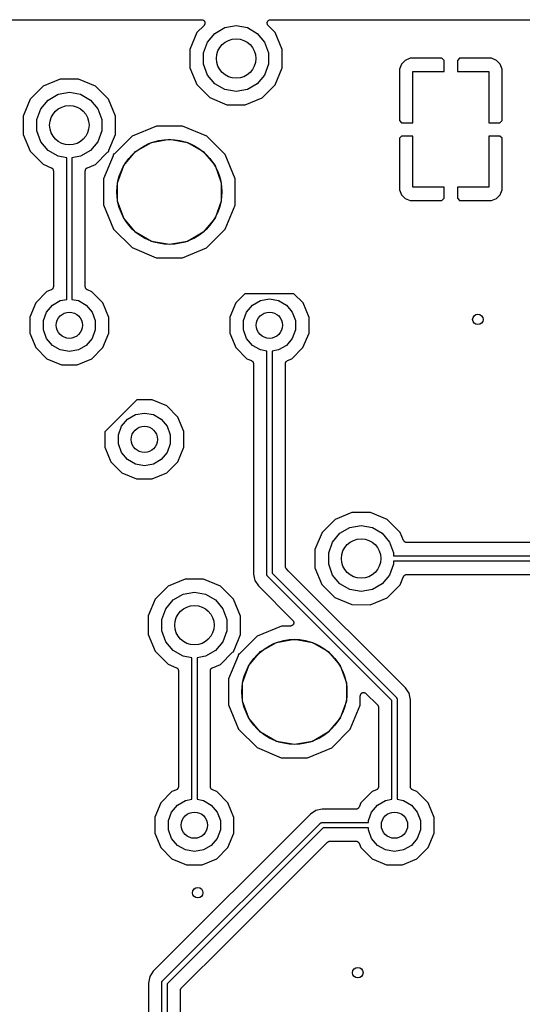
# Model space of a CAD drawing. Extents: x 88 to 361, y -189 to -115.
# Tile 35 of 36: x 323 to 342, y -155 to -117. Entities that reach past the tile are written whole.
import ezdxf

# ---------------------------------------------------------------- set-up
doc = ezdxf.new("R2010")
doc.units = 0
doc.header["$MEASUREMENT"] = 0
doc.layers.add('BLACK', color=7, linetype='CONTINUOUS')

msp = doc.modelspace()

# ---------------------------------------------------------------- linework, layer by layer
at = {"layer": 'Black'}
for p, q in [((313.414, -117.264), (329.841, -117.264)), ((329.841, -117.264), (329.857, -117.267)), ((329.857, -117.267), (329.874, -117.269)), ((329.874, -117.269), (329.879, -117.271)), ((329.879, -117.271), (329.884, -117.272)), ((329.884, -117.272), (329.899, -117.28)), ((329.899, -117.28), (329.914, -117.287)), ((329.914, -117.287), (329.918, -117.291)), ((329.918, -117.291), (329.923, -117.294)), ((329.923, -117.294), (329.933, -117.307)), ((329.933, -117.307), (329.945, -117.318)), ((329.945, -117.318), (329.947, -117.324)), ((329.947, -117.324), (329.951, -117.328)), ((329.951, -117.328), (329.957, -117.343)), ((329.957, -117.343), (329.964, -117.358)), ((329.966, -117.413), (329.96, -117.429)), ((329.964, -117.358), (329.964, -117.364)), ((329.964, -117.364), (329.966, -117.369)), ((329.966, -117.369), (329.966, -117.386)), ((329.966, -117.386), (329.967, -117.402)), ((329.967, -117.402), (329.966, -117.408)), ((329.966, -117.408), (329.966, -117.413)), ((332.338, -117.402), (332.339, -117.386)), ((332.339, -117.408), (332.338, -117.402)), ((332.339, -117.369), (332.341, -117.364)), ((332.339, -117.386), (332.339, -117.369)), ((332.339, -117.413), (332.339, -117.408)), ((332.345, -117.429), (332.339, -117.413)), ((332.341, -117.358), (332.348, -117.343)), ((332.341, -117.364), (332.341, -117.358)), ((332.348, -117.343), (332.354, -117.328)), ((332.354, -117.328), (332.358, -117.323)), ((332.358, -117.323), (332.36, -117.318)), ((332.36, -117.318), (332.372, -117.307)), ((332.372, -117.307), (332.382, -117.294)), ((332.382, -117.294), (332.387, -117.291)), ((332.387, -117.291), (332.391, -117.287)), ((332.391, -117.287), (332.406, -117.28)), ((332.406, -117.28), (332.421, -117.272)), ((332.421, -117.272), (332.426, -117.271)), ((332.426, -117.271), (332.431, -117.269)), ((332.431, -117.269), (332.448, -117.267)), ((332.448, -117.267), (332.464, -117.264)), ((332.464, -117.264), (361.24, -117.264)), ((329.663, -117.748), (329.395, -118.394)), ((329.931, -117.481), (329.663, -117.748)), ((329.94, -117.467), (329.931, -117.481)), ((329.951, -117.455), (329.94, -117.467)), ((329.953, -117.45), (329.951, -117.455)), ((329.956, -117.445), (329.953, -117.45)), ((329.96, -117.429), (329.956, -117.445)), ((330.066, -118.118), (330.346, -117.784)), ((330.346, -117.784), (330.723, -117.566)), ((330.723, -117.566), (331.152, -117.491)), ((331.152, -117.491), (331.582, -117.566)), ((331.582, -117.566), (331.959, -117.784)), ((331.959, -117.784), (332.239, -118.118)), ((332.349, -117.445), (332.345, -117.429)), ((332.352, -117.449), (332.349, -117.445)), ((332.354, -117.455), (332.352, -117.449)), ((332.365, -117.467), (332.354, -117.455)), ((332.374, -117.481), (332.365, -117.467)), ((332.643, -117.751), (332.374, -117.481)), ((332.91, -118.397), (332.643, -117.751)), ((329.917, -118.527), (330.066, -118.118)), ((332.239, -118.118), (332.388, -118.527)), ((329.395, -118.394), (329.395, -119.093)), ((329.917, -118.963), (329.917, -118.527)), ((332.388, -118.527), (332.388, -118.963)), ((332.91, -119.096), (332.91, -118.397)), ((337.59, -118.813), (337.447, -118.956)), ((337.777, -118.736), (337.59, -118.813)), ((338.99, -118.736), (337.777, -118.736)), ((339.074, -118.82), (338.99, -118.736)), ((339.074, -119.244), (339.074, -118.82)), ((339.666, -118.736), (339.582, -118.82)), ((339.582, -118.82), (339.582, -119.244)), ((340.879, -118.736), (339.666, -118.736)), ((341.066, -118.813), (340.879, -118.736)), ((341.209, -118.956), (341.066, -118.813)), ((329.395, -119.093), (329.662, -119.739)), ((330.066, -119.372), (329.917, -118.963)), ((332.388, -118.963), (332.239, -119.372)), ((332.642, -119.742), (332.91, -119.096)), ((337.447, -118.956), (337.37, -119.143)), ((337.37, -119.143), (337.37, -121.105)), ((337.878, -121.19), (337.878, -119.244)), ((337.878, -119.244), (339.074, -119.244)), ((339.582, -119.244), (340.778, -119.244)), ((340.778, -119.244), (340.778, -121.19)), ((341.286, -119.143), (341.209, -118.956)), ((341.286, -121.105), (341.286, -119.143)), ((324.454, -119.527), (323.808, -119.794)), ((325.154, -119.528), (324.454, -119.527)), ((325.799, -119.796), (325.154, -119.528)), ((330.346, -119.706), (330.066, -119.372)), ((332.239, -119.372), (331.959, -119.706)), ((323.808, -119.794), (323.313, -120.288)), ((324.373, -120.106), (324.803, -120.031)), ((324.803, -120.031), (325.232, -120.106)), ((326.293, -120.291), (325.799, -119.796)), ((329.662, -119.739), (330.156, -120.234)), ((330.723, -119.924), (330.346, -119.706)), ((331.152, -119.999), (330.723, -119.924)), ((331.582, -119.924), (331.152, -119.999)), ((331.959, -119.706), (331.582, -119.924)), ((332.147, -120.236), (332.642, -119.742)), ((323.313, -120.288), (323.045, -120.934)), ((323.716, -120.658), (323.996, -120.324)), ((323.996, -120.324), (324.373, -120.106)), ((325.232, -120.106), (325.609, -120.324)), ((325.609, -120.324), (325.889, -120.658)), ((326.56, -120.937), (326.293, -120.291)), ((330.156, -120.234), (330.801, -120.502)), ((331.501, -120.503), (332.147, -120.236)), ((323.567, -121.067), (323.716, -120.658)), ((325.889, -120.658), (326.038, -121.067)), ((330.801, -120.502), (331.501, -120.503)), ((323.045, -120.934), (323.045, -121.633)), ((323.567, -121.503), (323.567, -121.067)), ((326.038, -121.067), (326.038, -121.503)), ((326.56, -121.636), (326.56, -120.937)), ((337.37, -121.105), (337.454, -121.19)), ((341.202, -121.19), (341.286, -121.105)), ((323.716, -121.912), (323.567, -121.503)), ((326.038, -121.503), (325.889, -121.912)), ((328.116, -121.317), (327.194, -121.698)), ((329.114, -121.317), (328.116, -121.317)), ((330.035, -121.7), (329.114, -121.317)), ((337.454, -121.19), (337.878, -121.19)), ((340.778, -121.19), (341.202, -121.19)), ((323.045, -121.633), (323.312, -122.279)), ((323.996, -122.246), (323.716, -121.912)), ((325.889, -121.912), (325.609, -122.246)), ((326.312, -122.232), (326.56, -121.636)), ((327.194, -121.698), (326.519, -122.371)), ((327.926, -121.938), (328.613, -121.817)), ((328.613, -121.817), (329.299, -121.938)), ((330.154, -121.819), (330.035, -121.7)), ((330.74, -122.406), (330.154, -121.819)), ((337.454, -121.698), (337.37, -121.782)), ((337.37, -121.782), (337.37, -123.745)), ((337.878, -121.698), (337.454, -121.698)), ((337.878, -123.644), (337.878, -121.698)), ((340.778, -121.698), (340.778, -123.644)), ((341.202, -121.698), (340.778, -121.698)), ((341.286, -121.782), (341.202, -121.698)), ((341.286, -123.745), (341.286, -121.782)), ((323.312, -122.279), (323.806, -122.774)), ((324.373, -122.464), (323.996, -122.246)), ((325.609, -122.246), (325.232, -122.464)), ((326.276, -122.303), (326.291, -122.291)), ((326.291, -122.291), (326.294, -122.29)), ((326.294, -122.29), (326.296, -122.289)), ((326.296, -122.289), (326.304, -122.286)), ((326.303, -122.27), (326.308, -122.251)), ((326.303, -122.272), (326.303, -122.27)), ((326.303, -122.275), (326.303, -122.272)), ((326.304, -122.286), (326.303, -122.275)), ((326.308, -122.251), (326.312, -122.232)), ((326.874, -122.821), (327.322, -122.287)), ((327.322, -122.287), (327.926, -121.938)), ((329.299, -121.938), (329.903, -122.287)), ((329.903, -122.287), (330.351, -122.821)), ((324.702, -122.522), (324.373, -122.464)), ((324.702, -127.919), (324.702, -122.522)), ((325.232, -122.464), (324.902, -122.522)), ((324.902, -122.522), (324.902, -127.919)), ((325.797, -122.776), (326.26, -122.314)), ((326.467, -122.452), (326.105, -123.324)), ((326.26, -122.314), (326.276, -122.303)), ((326.471, -122.434), (326.467, -122.452)), ((326.476, -122.415), (326.471, -122.434)), ((326.483, -122.396), (326.475, -122.398)), ((326.475, -122.398), (326.476, -122.409)), ((326.476, -122.409), (326.476, -122.412)), ((326.476, -122.412), (326.476, -122.415)), ((326.486, -122.394), (326.483, -122.396)), ((326.488, -122.393), (326.486, -122.394)), ((326.504, -122.382), (326.488, -122.393)), ((326.519, -122.371), (326.504, -122.382)), ((331.121, -123.328), (330.74, -122.406)), ((323.806, -122.774), (324.116, -122.903)), ((324.116, -122.903), (324.123, -122.908)), ((324.123, -122.908), (324.131, -122.911)), ((324.131, -122.911), (324.142, -122.919)), ((324.142, -122.919), (324.153, -122.927)), ((324.153, -122.927), (324.158, -122.934)), ((324.158, -122.934), (324.165, -122.939)), ((324.165, -122.939), (324.172, -122.951)), ((324.172, -122.951), (324.18, -122.962)), ((324.18, -122.962), (324.183, -122.97)), ((324.183, -122.97), (324.187, -122.977)), ((324.187, -122.977), (324.189, -122.991)), ((324.189, -122.991), (324.193, -123.004)), ((324.193, -123.004), (324.193, -123.012)), ((324.193, -123.012), (324.195, -123.021)), ((324.195, -123.021), (324.195, -127.44)), ((325.411, -123.021), (325.412, -123.012)), ((325.411, -127.44), (325.411, -123.021)), ((325.412, -123.004), (325.416, -122.991)), ((325.412, -123.012), (325.412, -123.004)), ((325.416, -122.991), (325.418, -122.977)), ((325.418, -122.977), (325.422, -122.97)), ((325.422, -122.97), (325.425, -122.962)), ((325.425, -122.962), (325.433, -122.951)), ((325.433, -122.951), (325.44, -122.939)), ((325.44, -122.939), (325.447, -122.933)), ((325.447, -122.933), (325.452, -122.927)), ((325.452, -122.927), (325.463, -122.919)), ((325.463, -122.919), (325.474, -122.911)), ((325.474, -122.911), (325.482, -122.908)), ((325.482, -122.908), (325.489, -122.903)), ((325.489, -122.903), (325.797, -122.776)), ((326.635, -123.476), (326.874, -122.821)), ((330.351, -122.821), (330.59, -123.476)), ((326.105, -123.324), (326.104, -124.322)), ((331.12, -124.326), (331.121, -123.328)), ((326.635, -124.174), (326.635, -123.476)), ((330.59, -123.476), (330.59, -124.174)), ((337.37, -123.745), (337.447, -123.932)), ((339.074, -123.644), (337.878, -123.644)), ((339.074, -124.067), (339.074, -123.644)), ((340.778, -123.644), (339.582, -123.644)), ((339.582, -123.644), (339.582, -124.067)), ((341.209, -123.932), (341.286, -123.745)), ((326.874, -124.829), (326.635, -124.174)), ((330.59, -124.174), (330.351, -124.829)), ((337.447, -123.932), (337.59, -124.074)), ((337.59, -124.074), (337.777, -124.152)), ((337.777, -124.152), (338.99, -124.152)), ((338.99, -124.152), (339.074, -124.067)), ((339.582, -124.067), (339.666, -124.152)), ((339.666, -124.152), (340.879, -124.152)), ((340.879, -124.152), (341.066, -124.074)), ((341.066, -124.074), (341.209, -123.932)), ((326.104, -124.322), (326.485, -125.244)), ((330.737, -125.248), (331.12, -124.326)), ((327.322, -125.363), (326.874, -124.829)), ((330.351, -124.829), (329.903, -125.363)), ((326.485, -125.244), (327.19, -125.95)), ((330.031, -125.952), (330.737, -125.248)), ((327.926, -125.712), (327.322, -125.363)), ((329.903, -125.363), (329.299, -125.712)), ((327.19, -125.95), (328.111, -126.333)), ((328.613, -125.833), (327.926, -125.712)), ((329.299, -125.712), (328.613, -125.833)), ((329.109, -126.333), (330.031, -125.952)), ((328.111, -126.333), (329.109, -126.333)), ((324.131, -127.55), (324.123, -127.552)), ((324.142, -127.541), (324.131, -127.55)), ((324.153, -127.533), (324.142, -127.541)), ((324.158, -127.527), (324.153, -127.533)), ((324.165, -127.521), (324.158, -127.527)), ((324.172, -127.509), (324.165, -127.521)), ((324.18, -127.498), (324.172, -127.509)), ((324.183, -127.49), (324.18, -127.498)), ((324.187, -127.483), (324.183, -127.49)), ((324.189, -127.469), (324.187, -127.483)), ((324.193, -127.456), (324.189, -127.469)), ((324.195, -127.44), (324.193, -127.448)), ((324.193, -127.448), (324.193, -127.456)), ((325.412, -127.448), (325.411, -127.44)), ((325.412, -127.456), (325.412, -127.448)), ((325.416, -127.47), (325.412, -127.456)), ((325.418, -127.483), (325.416, -127.47)), ((325.422, -127.49), (325.418, -127.483)), ((325.425, -127.498), (325.422, -127.49)), ((325.433, -127.509), (325.425, -127.498)), ((325.44, -127.521), (325.433, -127.509)), ((325.447, -127.527), (325.44, -127.521)), ((325.452, -127.533), (325.447, -127.527)), ((325.463, -127.541), (325.452, -127.533)), ((325.474, -127.55), (325.463, -127.541)), ((325.482, -127.553), (325.474, -127.55)), ((323.949, -127.626), (323.525, -128.05)), ((324.116, -127.557), (323.949, -127.626)), ((324.123, -127.552), (324.116, -127.557)), ((324.459, -127.962), (324.702, -127.919)), ((324.902, -127.919), (325.146, -127.962)), ((325.489, -127.557), (325.482, -127.553)), ((325.658, -127.627), (325.489, -127.557)), ((326.082, -128.052), (325.658, -127.627)), ((331.49, -127.705), (331.145, -128.05)), ((333.355, -127.705), (331.49, -127.705)), ((332.079, -127.962), (332.422, -127.901)), ((332.422, -127.901), (332.766, -127.962)), ((333.702, -128.052), (333.355, -127.705)), ((323.525, -128.05), (323.295, -128.604)), ((323.933, -128.403), (324.157, -128.136)), ((324.157, -128.136), (324.459, -127.962)), ((325.146, -127.962), (325.448, -128.136)), ((325.448, -128.136), (325.672, -128.403)), ((326.311, -128.606), (326.082, -128.052)), ((331.145, -128.05), (330.915, -128.604)), ((331.553, -128.403), (331.777, -128.136)), ((331.777, -128.136), (332.079, -127.962)), ((332.766, -127.962), (333.068, -128.136)), ((333.068, -128.136), (333.292, -128.403)), ((333.931, -128.606), (333.702, -128.052)), ((323.295, -128.604), (323.294, -129.204)), ((323.814, -128.731), (323.933, -128.403)), ((325.672, -128.403), (325.791, -128.731)), ((326.31, -129.206), (326.311, -128.606)), ((330.915, -128.604), (330.914, -129.204)), ((331.434, -128.731), (331.553, -128.403)), ((333.292, -128.403), (333.411, -128.731)), ((333.93, -129.206), (333.931, -128.606)), ((323.814, -129.079), (323.814, -128.731)), ((325.791, -128.731), (325.791, -129.079)), ((331.434, -129.079), (331.434, -128.731)), ((333.411, -128.731), (333.411, -129.079)), ((323.294, -129.204), (323.523, -129.758)), ((323.933, -129.407), (323.814, -129.079)), ((324.157, -129.674), (323.933, -129.407)), ((325.672, -129.407), (325.448, -129.674)), ((325.791, -129.079), (325.672, -129.407)), ((326.08, -129.76), (326.31, -129.206)), ((330.914, -129.204), (331.143, -129.758)), ((331.553, -129.407), (331.434, -129.079)), ((331.777, -129.674), (331.553, -129.407)), ((333.292, -129.407), (333.068, -129.674)), ((333.411, -129.079), (333.292, -129.407)), ((333.7, -129.76), (333.93, -129.206)), ((323.523, -129.758), (323.947, -130.183)), ((324.459, -129.848), (324.157, -129.674)), ((325.448, -129.674), (325.146, -129.848)), ((325.656, -130.184), (326.08, -129.76)), ((331.143, -129.758), (331.567, -130.183)), ((332.079, -129.848), (331.777, -129.674)), ((333.068, -129.674), (332.766, -129.848)), ((333.276, -130.184), (333.7, -129.76)), ((324.803, -129.909), (324.459, -129.848)), ((325.146, -129.848), (324.803, -129.909)), ((332.322, -129.891), (332.079, -129.848)), ((332.322, -138.398), (332.322, -129.891)), ((332.766, -129.848), (332.522, -129.891)), ((332.522, -129.891), (332.522, -138.357)), ((323.947, -130.183), (324.501, -130.413)), ((324.501, -130.413), (325.101, -130.413)), ((325.101, -130.413), (325.656, -130.184)), ((331.567, -130.183), (331.736, -130.253)), ((331.736, -130.253), (331.743, -130.257)), ((331.743, -130.257), (331.751, -130.26)), ((331.751, -130.26), (331.762, -130.269)), ((331.762, -130.269), (331.773, -130.277)), ((331.773, -130.277), (331.778, -130.283)), ((331.778, -130.283), (331.785, -130.289)), ((331.785, -130.289), (331.792, -130.301)), ((331.792, -130.301), (331.8, -130.312)), ((331.8, -130.312), (331.803, -130.32)), ((331.803, -130.32), (331.807, -130.327)), ((331.807, -130.327), (331.809, -130.34)), ((331.809, -130.34), (331.813, -130.354)), ((331.813, -130.354), (331.813, -130.362)), ((331.813, -130.362), (331.815, -130.37)), ((331.815, -130.37), (331.815, -138.386)), ((333.03, -130.37), (333.032, -130.362)), ((333.03, -138.094), (333.03, -130.37)), ((333.032, -130.354), (333.036, -130.341)), ((333.032, -130.362), (333.032, -130.354)), ((333.036, -130.341), (333.038, -130.327)), ((333.038, -130.327), (333.042, -130.32)), ((333.042, -130.32), (333.045, -130.312)), ((333.045, -130.312), (333.053, -130.301)), ((333.053, -130.301), (333.06, -130.289)), ((333.06, -130.289), (333.067, -130.283)), ((333.067, -130.283), (333.072, -130.277)), ((333.072, -130.277), (333.083, -130.269)), ((333.083, -130.269), (333.094, -130.26)), ((333.094, -130.26), (333.102, -130.258)), ((333.102, -130.258), (333.109, -130.253)), ((333.109, -130.253), (333.276, -130.184)), ((327.376, -131.747), (326.153, -132.97)), ((327.961, -131.748), (327.376, -131.747)), ((328.515, -131.978), (327.961, -131.748)), ((328.939, -132.402), (328.515, -131.978)), ((327.015, -132.486), (327.317, -132.312)), ((327.317, -132.312), (327.66, -132.251)), ((327.66, -132.251), (328.003, -132.312)), ((328.003, -132.312), (328.305, -132.486)), ((329.168, -132.956), (328.939, -132.402)), ((326.672, -133.081), (326.791, -132.753)), ((326.791, -132.753), (327.015, -132.486)), ((328.305, -132.486), (328.529, -132.753)), ((328.529, -132.753), (328.648, -133.081)), ((326.153, -132.97), (326.152, -133.553)), ((326.672, -133.429), (326.672, -133.081)), ((328.648, -133.081), (328.648, -133.429)), ((329.167, -133.556), (329.168, -132.956)), ((326.152, -133.553), (326.381, -134.108)), ((326.791, -133.756), (326.672, -133.429)), ((328.648, -133.429), (328.529, -133.756)), ((327.015, -134.023), (326.791, -133.756)), ((328.529, -133.756), (328.305, -134.023)), ((328.937, -134.11), (329.167, -133.556)), ((326.381, -134.108), (326.805, -134.532)), ((327.317, -134.198), (327.015, -134.023)), ((327.66, -134.258), (327.317, -134.198)), ((328.003, -134.198), (327.66, -134.258)), ((328.305, -134.023), (328.003, -134.198)), ((328.513, -134.533), (328.937, -134.11)), ((326.805, -134.532), (327.359, -134.762)), ((327.959, -134.763), (328.513, -134.533)), ((327.359, -134.762), (327.959, -134.763)), ((335.567, -136.037), (334.921, -136.304)), ((336.266, -136.038), (335.567, -136.037)), ((336.912, -136.306), (336.266, -136.038)), ((334.921, -136.304), (334.426, -136.798)), ((335.486, -136.616), (335.915, -136.541)), ((335.915, -136.541), (336.344, -136.616)), ((337.406, -136.801), (336.912, -136.306)), ((334.426, -136.798), (334.158, -137.444)), ((334.829, -137.168), (335.109, -136.834)), ((335.109, -136.834), (335.486, -136.616)), ((336.344, -136.616), (336.721, -136.834)), ((336.721, -136.834), (337.001, -137.168)), ((337.533, -137.108), (337.406, -136.801)), ((334.68, -137.577), (334.829, -137.168)), ((337.001, -137.168), (337.15, -137.577)), ((337.538, -137.116), (337.533, -137.108)), ((337.541, -137.124), (337.538, -137.116)), ((337.549, -137.134), (337.541, -137.124)), ((337.557, -137.146), (337.549, -137.134)), ((337.563, -137.151), (337.557, -137.146)), ((337.569, -137.157), (337.563, -137.151)), ((337.581, -137.164), (337.569, -137.157)), ((337.592, -137.173), (337.581, -137.164)), ((337.6, -137.175), (337.592, -137.173)), ((337.607, -137.179), (337.6, -137.175)), ((337.621, -137.182), (337.607, -137.179)), ((337.634, -137.186), (337.621, -137.182)), ((337.642, -137.186), (337.634, -137.186)), ((337.651, -137.187), (337.642, -137.186)), ((342.437, -137.187), (337.651, -137.187)), ((334.158, -137.444), (334.157, -138.143)), ((334.68, -138.013), (334.68, -137.577)), ((337.15, -137.577), (337.15, -137.695)), ((334.829, -138.422), (334.68, -138.013)), ((337.15, -138.013), (337.001, -138.422)), ((337.15, -137.695), (342.7, -137.695)), ((342.741, -137.895), (337.15, -137.895)), ((337.15, -137.895), (337.15, -138.013)), ((331.815, -138.386), (331.852, -138.575)), ((332.323, -138.403), (332.322, -138.398)), ((332.323, -138.407), (332.323, -138.403)), ((332.326, -138.42), (332.323, -138.407)), ((332.329, -138.432), (332.326, -138.42)), ((332.522, -138.357), (337.256, -143.09)), ((333.031, -138.099), (333.03, -138.094)), ((333.031, -138.105), (333.031, -138.099)), ((333.035, -138.121), (333.031, -138.105)), ((333.038, -138.137), (333.035, -138.121)), ((333.041, -138.142), (333.038, -138.137)), ((333.042, -138.147), (333.041, -138.142)), ((333.052, -138.161), (333.042, -138.147)), ((333.06, -138.175), (333.052, -138.161)), ((333.064, -138.179), (333.06, -138.175)), ((333.068, -138.184), (333.064, -138.179)), ((333.142, -138.258), (333.068, -138.184)), ((337.606, -142.722), (333.142, -138.258)), ((334.157, -138.143), (334.424, -138.789)), ((335.109, -138.756), (334.829, -138.422)), ((337.001, -138.422), (336.721, -138.756)), ((337.569, -138.433), (337.581, -138.426)), ((337.581, -138.426), (337.592, -138.417)), ((337.592, -138.417), (337.6, -138.415)), ((337.6, -138.415), (337.607, -138.411)), ((337.607, -138.411), (337.621, -138.408)), ((337.621, -138.408), (337.634, -138.404)), ((337.634, -138.404), (337.642, -138.404)), ((337.642, -138.404), (337.651, -138.403)), ((337.651, -138.403), (342.729, -138.403)), ((329.217, -138.577), (328.571, -138.844)), ((329.916, -138.578), (329.217, -138.577)), ((330.562, -138.846), (329.916, -138.578)), ((331.852, -138.575), (331.863, -138.63)), ((331.863, -138.63), (332.001, -138.837)), ((332.331, -138.436), (332.329, -138.432)), ((332.332, -138.441), (332.331, -138.436)), ((332.339, -138.451), (332.332, -138.441)), ((332.346, -138.463), (332.339, -138.451)), ((332.349, -138.465), (332.346, -138.463)), ((332.352, -138.469), (332.349, -138.465)), ((337.085, -143.202), (332.352, -138.469)), ((334.424, -138.789), (334.918, -139.284)), ((335.486, -138.974), (335.109, -138.756)), ((336.721, -138.756), (336.344, -138.974)), ((336.909, -139.286), (337.404, -138.792)), ((337.404, -138.792), (337.533, -138.481)), ((337.533, -138.481), (337.538, -138.474)), ((337.538, -138.474), (337.541, -138.466)), ((337.541, -138.466), (337.549, -138.456)), ((337.549, -138.456), (337.557, -138.444)), ((337.557, -138.444), (337.564, -138.439)), ((337.564, -138.439), (337.569, -138.433)), ((328.571, -138.844), (328.076, -139.338)), ((328.759, -139.374), (329.136, -139.156)), ((329.136, -139.156), (329.565, -139.081)), ((329.565, -139.081), (329.994, -139.156)), ((329.994, -139.156), (330.371, -139.374)), ((331.056, -139.341), (330.562, -138.846)), ((332.001, -138.837), (333.314, -140.15)), ((335.915, -139.049), (335.486, -138.974)), ((336.344, -138.974), (335.915, -139.049)), ((328.076, -139.338), (327.808, -139.984)), ((328.479, -139.708), (328.759, -139.374)), ((330.371, -139.374), (330.651, -139.708)), ((331.323, -139.987), (331.056, -139.341)), ((334.918, -139.284), (335.564, -139.552)), ((335.564, -139.552), (336.263, -139.553)), ((336.263, -139.553), (336.909, -139.286)), ((328.33, -140.117), (328.479, -139.708)), ((330.651, -139.708), (330.8, -140.117)), ((327.808, -139.984), (327.807, -140.683)), ((328.33, -140.553), (328.33, -140.117)), ((330.8, -140.117), (330.8, -140.553)), ((331.322, -140.686), (331.323, -139.987)), ((333.314, -140.15), (333.324, -140.164)), ((333.324, -140.164), (333.335, -140.176)), ((333.335, -140.303), (333.331, -140.308)), ((333.335, -140.176), (333.337, -140.182)), ((333.34, -140.288), (333.335, -140.303)), ((333.337, -140.182), (333.34, -140.186)), ((333.34, -140.186), (333.344, -140.202)), ((333.347, -140.273), (333.34, -140.288)), ((333.344, -140.202), (333.35, -140.218)), ((333.348, -140.267), (333.347, -140.273)), ((333.35, -140.262), (333.348, -140.267)), ((333.35, -140.218), (333.35, -140.223)), ((333.35, -140.223), (333.351, -140.229)), ((333.351, -140.229), (333.35, -140.245)), ((333.35, -140.245), (333.35, -140.262)), ((328.479, -140.962), (328.33, -140.553)), ((330.8, -140.553), (330.651, -140.962)), ((332.878, -140.367), (331.956, -140.748)), ((333.225, -140.367), (332.878, -140.367)), ((333.241, -140.364), (333.225, -140.367)), ((333.258, -140.363), (333.241, -140.364)), ((333.263, -140.36), (333.258, -140.363)), ((333.268, -140.359), (333.263, -140.36)), ((333.282, -140.351), (333.268, -140.359)), ((333.298, -140.344), (333.282, -140.351)), ((333.301, -140.34), (333.298, -140.344)), ((333.306, -140.337), (333.301, -140.34)), ((333.317, -140.324), (333.306, -140.337)), ((333.329, -140.313), (333.317, -140.324)), ((333.331, -140.308), (333.329, -140.313)), ((327.807, -140.683), (328.074, -141.329)), ((328.759, -141.296), (328.479, -140.962)), ((330.651, -140.962), (330.371, -141.296)), ((331.075, -141.282), (331.322, -140.686)), ((331.956, -140.748), (331.282, -141.421)), ((332.085, -141.337), (332.688, -140.988)), ((332.688, -140.988), (333.375, -140.867)), ((333.375, -140.867), (334.062, -140.988)), ((334.062, -140.988), (334.665, -141.337)), ((328.074, -141.329), (328.568, -141.824)), ((329.136, -141.514), (328.759, -141.296)), ((330.371, -141.296), (329.994, -141.514)), ((330.559, -141.826), (331.022, -141.364)), ((331.022, -141.364), (331.038, -141.353)), ((331.038, -141.353), (331.054, -141.341)), ((331.054, -141.341), (331.056, -141.34)), ((331.056, -141.34), (331.058, -141.339)), ((331.058, -141.339), (331.067, -141.336)), ((331.065, -141.325), (331.066, -141.322)), ((331.067, -141.336), (331.065, -141.325)), ((331.066, -141.32), (331.071, -141.301)), ((331.066, -141.322), (331.066, -141.32)), ((331.071, -141.301), (331.075, -141.282)), ((331.282, -141.421), (331.266, -141.432)), ((331.636, -141.871), (332.085, -141.337)), ((334.665, -141.337), (335.114, -141.871)), ((329.465, -141.572), (329.136, -141.514)), ((329.465, -146.969), (329.465, -141.572)), ((329.994, -141.514), (329.665, -141.572)), ((329.665, -141.572), (329.665, -146.969)), ((331.229, -141.502), (330.867, -142.374)), ((331.234, -141.484), (331.229, -141.502)), ((331.239, -141.465), (331.234, -141.484)), ((331.246, -141.446), (331.237, -141.448)), ((331.237, -141.448), (331.239, -141.459)), ((331.239, -141.459), (331.238, -141.462)), ((331.238, -141.462), (331.239, -141.465)), ((331.248, -141.444), (331.246, -141.446)), ((331.251, -141.443), (331.248, -141.444)), ((331.266, -141.432), (331.251, -141.443)), ((328.568, -141.824), (328.879, -141.953)), ((328.879, -141.953), (328.886, -141.958)), ((328.886, -141.958), (328.893, -141.961)), ((328.893, -141.961), (328.904, -141.969)), ((328.904, -141.969), (328.916, -141.977)), ((328.916, -141.977), (328.921, -141.984)), ((328.921, -141.984), (328.927, -141.989)), ((328.927, -141.989), (328.934, -142.001)), ((328.934, -142.001), (328.943, -142.012)), ((328.943, -142.012), (328.945, -142.02)), ((328.945, -142.02), (328.949, -142.027)), ((328.949, -142.027), (328.952, -142.041)), ((328.952, -142.041), (328.956, -142.054)), ((328.956, -142.054), (328.956, -142.062)), ((328.956, -142.062), (328.957, -142.071)), ((328.957, -142.071), (328.957, -146.49)), ((330.173, -142.071), (330.174, -142.062)), ((330.173, -146.49), (330.173, -142.071)), ((330.174, -142.054), (330.178, -142.041)), ((330.174, -142.062), (330.174, -142.054)), ((330.178, -142.041), (330.181, -142.027)), ((330.181, -142.027), (330.185, -142.02)), ((330.185, -142.02), (330.187, -142.012)), ((330.187, -142.012), (330.196, -142.001)), ((330.196, -142.001), (330.203, -141.989)), ((330.203, -141.989), (330.209, -141.983)), ((330.209, -141.983), (330.214, -141.977)), ((330.214, -141.977), (330.226, -141.969)), ((330.226, -141.969), (330.236, -141.961)), ((330.236, -141.961), (330.244, -141.958)), ((330.244, -141.958), (330.252, -141.953)), ((330.252, -141.953), (330.559, -141.826)), ((331.398, -142.526), (331.636, -141.871)), ((335.114, -141.871), (335.352, -142.526)), ((330.867, -142.374), (330.867, -143.372)), ((331.398, -143.224), (331.398, -142.526)), ((335.352, -142.526), (335.352, -143.224)), ((335.925, -142.933), (335.937, -142.921)), ((335.937, -142.921), (335.942, -142.919)), ((335.942, -142.919), (335.946, -142.915)), ((335.946, -142.915), (335.962, -142.909)), ((335.962, -142.909), (335.977, -142.902)), ((335.977, -142.902), (335.983, -142.902)), ((335.983, -142.902), (335.988, -142.9)), ((335.988, -142.9), (336.004, -142.9)), ((336.004, -142.9), (336.021, -142.899)), ((336.021, -142.899), (336.026, -142.9)), ((336.026, -142.9), (336.032, -142.9)), ((336.032, -142.9), (336.048, -142.906)), ((336.048, -142.906), (336.064, -142.91)), ((336.064, -142.91), (336.068, -142.913)), ((336.068, -142.913), (336.073, -142.915)), ((336.073, -142.915), (336.086, -142.926)), ((336.086, -142.926), (336.1, -142.935)), ((337.682, -142.835), (337.606, -142.722)), ((337.744, -142.929), (337.682, -142.835)), ((337.682, -142.835), (337.682, -142.835)), ((337.793, -143.173), (337.744, -142.929)), ((331.636, -143.879), (331.398, -143.224)), ((335.352, -143.224), (335.114, -143.879)), ((335.883, -143.025), (335.886, -143.009)), ((335.883, -143.376), (335.883, -143.025)), ((335.886, -143.009), (335.887, -142.992)), ((335.887, -142.992), (335.89, -142.987)), ((335.89, -142.987), (335.891, -142.982)), ((335.891, -142.982), (335.899, -142.967)), ((335.899, -142.967), (335.906, -142.952)), ((335.906, -142.952), (335.91, -142.948)), ((335.91, -142.948), (335.913, -142.943)), ((335.913, -142.943), (335.925, -142.933)), ((336.1, -142.935), (336.54, -143.375)), ((337.085, -146.969), (337.085, -143.202)), ((337.256, -143.09), (337.258, -143.094)), ((337.258, -143.094), (337.262, -143.096)), ((337.262, -143.096), (337.268, -143.108)), ((337.268, -143.108), (337.276, -143.118)), ((337.276, -143.118), (337.277, -143.123)), ((337.277, -143.123), (337.279, -143.127)), ((337.279, -143.127), (337.281, -143.139)), ((337.281, -143.139), (337.285, -143.152)), ((337.285, -143.152), (337.284, -143.156)), ((337.284, -143.156), (337.285, -143.161)), ((337.285, -143.161), (337.285, -146.969)), ((337.793, -146.49), (337.793, -143.173)), ((330.867, -143.372), (331.248, -144.294)), ((335.5, -144.298), (335.883, -143.376)), ((336.54, -143.375), (336.543, -143.38)), ((336.543, -143.38), (336.547, -143.384)), ((336.547, -143.384), (336.556, -143.398)), ((336.556, -143.398), (336.565, -143.412)), ((336.565, -143.412), (336.567, -143.417)), ((336.567, -143.417), (336.569, -143.422)), ((336.569, -143.422), (336.572, -143.438)), ((336.572, -143.438), (336.577, -143.454)), ((336.577, -143.454), (336.576, -143.46)), ((336.576, -143.46), (336.577, -143.465)), ((336.577, -143.465), (336.577, -146.49)), ((332.085, -144.413), (331.636, -143.879)), ((335.114, -143.879), (334.665, -144.413)), ((331.248, -144.294), (331.952, -145)), ((332.688, -144.762), (332.085, -144.413)), ((334.665, -144.413), (334.062, -144.762)), ((334.794, -145.002), (335.5, -144.298)), ((333.375, -144.883), (332.688, -144.762)), ((334.062, -144.762), (333.375, -144.883)), ((331.952, -145), (332.874, -145.383)), ((333.872, -145.383), (334.794, -145.002)), ((332.874, -145.383), (333.872, -145.383)), ((328.712, -146.676), (328.287, -147.1)), ((328.878, -146.607), (328.712, -146.676)), ((328.886, -146.602), (328.878, -146.607)), ((328.893, -146.6), (328.886, -146.602)), ((328.904, -146.591), (328.893, -146.6)), ((328.916, -146.583), (328.904, -146.591)), ((328.921, -146.577), (328.916, -146.583)), ((328.927, -146.571), (328.921, -146.577)), ((328.934, -146.559), (328.927, -146.571)), ((328.943, -146.548), (328.934, -146.559)), ((328.945, -146.54), (328.943, -146.548)), ((328.949, -146.533), (328.945, -146.54)), ((328.952, -146.519), (328.949, -146.533)), ((328.956, -146.506), (328.952, -146.519)), ((328.957, -146.49), (328.956, -146.498)), ((328.956, -146.498), (328.956, -146.506)), ((330.174, -146.498), (330.173, -146.49)), ((330.174, -146.506), (330.174, -146.498)), ((330.178, -146.52), (330.174, -146.506)), ((330.181, -146.533), (330.178, -146.52)), ((330.185, -146.54), (330.181, -146.533)), ((330.187, -146.548), (330.185, -146.54)), ((330.196, -146.559), (330.187, -146.548)), ((330.203, -146.571), (330.196, -146.559)), ((330.209, -146.577), (330.203, -146.571)), ((330.214, -146.583), (330.209, -146.577)), ((330.226, -146.591), (330.214, -146.583)), ((330.236, -146.6), (330.226, -146.591)), ((330.244, -146.603), (330.236, -146.6)), ((330.251, -146.607), (330.244, -146.603)), ((330.42, -146.677), (330.251, -146.607)), ((330.844, -147.102), (330.42, -146.677)), ((336.332, -146.676), (335.907, -147.1)), ((336.498, -146.607), (336.332, -146.676)), ((336.506, -146.602), (336.498, -146.607)), ((336.513, -146.6), (336.506, -146.602)), ((336.524, -146.591), (336.513, -146.6)), ((336.536, -146.583), (336.524, -146.591)), ((336.541, -146.577), (336.536, -146.583)), ((336.547, -146.571), (336.541, -146.577)), ((336.554, -146.559), (336.547, -146.571)), ((336.563, -146.548), (336.554, -146.559)), ((336.565, -146.54), (336.563, -146.548)), ((336.569, -146.533), (336.565, -146.54)), ((336.572, -146.519), (336.569, -146.533)), ((336.576, -146.506), (336.572, -146.519)), ((336.577, -146.49), (336.576, -146.498)), ((336.576, -146.498), (336.576, -146.506)), ((337.794, -146.498), (337.793, -146.49)), ((337.794, -146.506), (337.794, -146.498)), ((337.798, -146.52), (337.794, -146.506)), ((337.801, -146.533), (337.798, -146.52)), ((337.805, -146.54), (337.801, -146.533)), ((337.807, -146.548), (337.805, -146.54)), ((337.816, -146.559), (337.807, -146.548)), ((337.823, -146.571), (337.816, -146.559)), ((337.829, -146.577), (337.823, -146.571)), ((337.834, -146.583), (337.829, -146.577)), ((337.846, -146.591), (337.834, -146.583)), ((337.856, -146.6), (337.846, -146.591)), ((337.864, -146.603), (337.856, -146.6)), ((337.871, -146.607), (337.864, -146.603)), ((338.04, -146.677), (337.871, -146.607)), ((338.464, -147.102), (338.04, -146.677)), ((328.92, -147.186), (329.222, -147.012)), ((329.222, -147.012), (329.465, -146.969)), ((329.665, -146.969), (329.908, -147.012)), ((329.908, -147.012), (330.21, -147.186)), ((336.54, -147.186), (336.842, -147.012)), ((336.842, -147.012), (337.085, -146.969)), ((337.285, -146.969), (337.528, -147.012)), ((337.528, -147.012), (337.83, -147.186)), ((328.287, -147.1), (328.057, -147.654)), ((328.696, -147.453), (328.92, -147.186)), ((330.21, -147.186), (330.434, -147.453)), ((331.073, -147.656), (330.844, -147.102)), ((334.191, -147.396), (333.984, -147.534)), ((334.435, -147.347), (334.191, -147.396)), ((335.72, -147.347), (334.435, -147.347)), ((335.728, -147.346), (335.72, -147.347)), ((335.736, -147.346), (335.728, -147.346)), ((335.75, -147.342), (335.736, -147.346)), ((335.763, -147.339), (335.75, -147.342)), ((335.77, -147.335), (335.763, -147.339)), ((335.778, -147.333), (335.77, -147.335)), ((335.789, -147.324), (335.778, -147.333)), ((335.801, -147.317), (335.789, -147.324)), ((335.807, -147.311), (335.801, -147.317)), ((335.813, -147.306), (335.807, -147.311)), ((335.821, -147.294), (335.813, -147.306)), ((335.83, -147.284), (335.821, -147.294)), ((335.833, -147.276), (335.83, -147.284)), ((335.837, -147.269), (335.833, -147.276)), ((335.907, -147.1), (335.837, -147.269)), ((336.316, -147.453), (336.54, -147.186)), ((337.83, -147.186), (338.054, -147.453)), ((338.693, -147.656), (338.464, -147.102)), ((333.984, -147.534), (328.001, -153.517)), ((328.057, -147.654), (328.057, -148.254)), ((328.576, -147.781), (328.696, -147.453)), ((328.576, -148.129), (328.576, -147.781)), ((330.434, -147.453), (330.554, -147.781)), ((330.554, -147.781), (330.554, -148.129)), ((331.073, -148.256), (331.073, -147.656)), ((336.196, -147.781), (336.316, -147.453)), ((336.196, -147.855), (336.196, -147.781)), ((338.054, -147.453), (338.174, -147.781)), ((338.174, -147.781), (338.174, -148.129)), ((338.693, -148.256), (338.693, -147.656)), ((328.351, -153.885), (334.352, -147.884)), ((334.464, -148.055), (328.522, -153.997)), ((328.696, -148.457), (328.576, -148.129)), ((330.554, -148.129), (330.434, -148.457)), ((334.352, -147.884), (334.356, -147.882)), ((334.356, -147.882), (334.358, -147.878)), ((334.358, -147.878), (334.37, -147.872)), ((334.37, -147.872), (334.38, -147.864)), ((334.38, -147.864), (334.385, -147.863)), ((334.385, -147.863), (334.389, -147.861)), ((334.389, -147.861), (334.401, -147.859)), ((334.401, -147.859), (334.414, -147.855)), ((334.414, -147.855), (334.418, -147.856)), ((334.418, -147.856), (334.423, -147.855)), ((334.423, -147.855), (336.196, -147.855)), ((336.196, -148.055), (334.464, -148.055)), ((336.196, -148.129), (336.196, -148.055)), ((336.316, -148.457), (336.196, -148.129)), ((338.174, -148.129), (338.054, -148.457)), ((328.057, -148.254), (328.286, -148.808)), ((328.92, -148.724), (328.696, -148.457)), ((330.434, -148.457), (330.21, -148.724)), ((330.843, -148.81), (331.073, -148.256)), ((336.54, -148.724), (336.316, -148.457)), ((338.054, -148.457), (337.83, -148.724)), ((338.463, -148.81), (338.693, -148.256)), ((328.286, -148.808), (328.71, -149.233)), ((329.222, -148.898), (328.92, -148.724)), ((329.565, -148.959), (329.222, -148.898)), ((329.908, -148.898), (329.565, -148.959)), ((330.21, -148.724), (329.908, -148.898)), ((330.418, -149.234), (330.843, -148.81)), ((330.755, -152.483), (334.637, -148.6)), ((334.637, -148.6), (334.642, -148.597)), ((334.642, -148.597), (334.646, -148.593)), ((334.646, -148.593), (334.66, -148.584)), ((334.66, -148.584), (334.674, -148.575)), ((334.674, -148.575), (334.679, -148.573)), ((334.679, -148.573), (334.684, -148.571)), ((334.684, -148.571), (334.7, -148.568)), ((334.7, -148.568), (334.716, -148.563)), ((334.716, -148.563), (334.722, -148.564)), ((334.722, -148.564), (334.727, -148.563)), ((334.727, -148.563), (335.72, -148.563)), ((335.72, -148.563), (335.728, -148.564)), ((335.728, -148.564), (335.736, -148.564)), ((335.736, -148.564), (335.749, -148.568)), ((335.749, -148.568), (335.763, -148.571)), ((335.763, -148.571), (335.77, -148.575)), ((335.77, -148.575), (335.778, -148.577)), ((335.778, -148.577), (335.789, -148.586)), ((335.789, -148.586), (335.801, -148.593)), ((335.801, -148.593), (335.807, -148.599)), ((335.807, -148.599), (335.813, -148.604)), ((335.813, -148.604), (335.821, -148.616)), ((335.821, -148.616), (335.83, -148.626)), ((335.83, -148.626), (335.832, -148.634)), ((335.832, -148.634), (335.837, -148.642)), ((335.837, -148.642), (335.906, -148.808)), ((335.906, -148.808), (336.33, -149.233)), ((336.842, -148.898), (336.54, -148.724)), ((337.185, -148.959), (336.842, -148.898)), ((337.528, -148.898), (337.185, -148.959)), ((337.83, -148.724), (337.528, -148.898)), ((338.038, -149.234), (338.463, -148.81)), ((328.71, -149.233), (329.264, -149.463)), ((329.864, -149.463), (330.418, -149.234)), ((336.33, -149.233), (336.884, -149.463)), ((337.484, -149.463), (338.038, -149.234)), ((329.264, -149.463), (329.864, -149.463)), ((336.884, -149.463), (337.484, -149.463)), ((329.067, -154.17), (330.755, -152.483)), ((330.755, -152.483), (330.755, -152.483)), ((327.863, -153.724), (327.814, -153.968)), ((328.001, -153.517), (327.863, -153.724)), ((327.814, -153.968), (327.814, -158.318)), ((328.322, -153.947), (328.326, -153.934)), ((328.323, -153.951), (328.322, -153.947)), ((328.322, -153.956), (328.323, -153.951)), ((328.322, -158.33), (328.322, -153.956)), ((328.326, -153.934), (328.328, -153.922)), ((328.328, -153.922), (328.33, -153.918)), ((328.33, -153.918), (328.331, -153.913)), ((328.331, -153.913), (328.339, -153.903)), ((328.339, -153.903), (328.345, -153.891)), ((328.345, -153.891), (328.349, -153.889)), ((328.349, -153.889), (328.351, -153.885)), ((328.522, -153.997), (328.522, -158.289)), ((329.051, -154.193), (329.06, -154.179)), ((329.06, -154.179), (329.064, -154.175)), ((329.064, -154.175), (329.067, -154.17)), ((329.03, -154.249), (329.035, -154.233)), ((329.031, -154.255), (329.03, -154.249)), ((329.03, -154.26), (329.031, -154.255)), ((329.03, -158.026), (329.03, -154.26)), ((329.035, -154.233), (329.038, -154.217)), ((329.038, -154.217), (329.04, -154.212)), ((329.04, -154.212), (329.042, -154.207)), ((329.042, -154.207), (329.051, -154.193))]:
    msp.add_line(p, q, dxfattribs=at)
for centre, radius in [((331.152, -118.745), 0.7506), ((324.803, -121.285), 0.7506), ((328.613, -123.825), 2), ((324.803, -128.905), 0.5), ((332.422, -128.905), 0.5), ((340.36, -128.683), 0.2), ((327.66, -133.255), 0.5004), ((335.915, -137.795), 0.7506), ((329.565, -140.335), 0.7506), ((333.375, -142.875), 2), ((329.565, -147.955), 0.5), ((337.185, -147.955), 0.5), ((329.692, -150.527), 0.2), ((335.788, -153.575), 0.2)]:
    msp.add_circle(centre, radius, dxfattribs=at)

doc.saveas('drawing.dxf')
